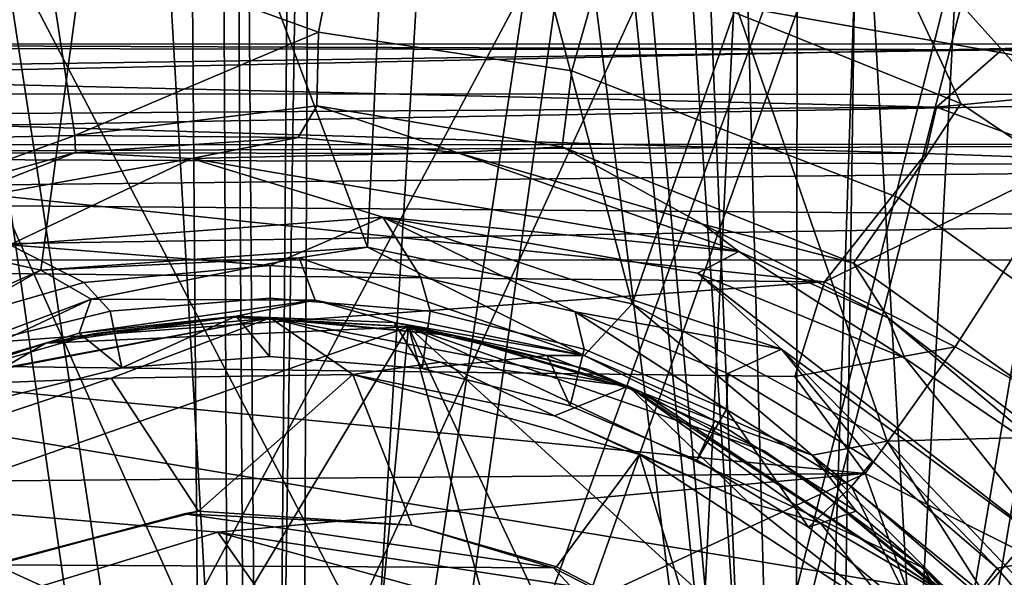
# Model space of a CAD drawing. Header units: millimetres. Extents: x -320 to 320, y -487 to 330.
# Tile 86 of 188: x -6 to 19, y 18 to 33. Entities that reach past the tile are written whole.
import ezdxf

# ---------------------------------------------------------------- set-up
doc = ezdxf.new("R2010")
doc.units = ezdxf.units.MM
doc.layers.add('Layer 01', color=7, linetype='Continuous', true_color=0x000000)

msp = doc.modelspace()

# ---------------------------------------------------------------- linework, layer by layer
at = {"layer": 'Layer 01'}
for points in [[(-11.093, 180.784, 339.183), (3.115, 193.926, 339.134), (-0.033, -10.322, 339.151)], [(15.263, 91.25, 339.243), (-0.033, -10.322, 339.151), (3.115, 193.926, 339.134)], [(22.437, 193.538, 339.339), (43.839, 192.722, 339.92), (30.593, -9.741, 339.543), (15.263, 91.25, 339.243)], [(9.969, 119.105, 322.185), (17.255, 188.698, 322.263), (14.062, -33.073, 322.232)], [(24.089, 154.757, 322.373), (14.062, -33.073, 322.232), (17.255, 188.698, 322.263)], [(-13.145, 186.984, 327.205), (-2.617, 111.663, 327.148), (-0.08, -210.667, 327.141), (-13.735, -188.885, 327.217)], [(-2.01, 173.097, 339.147), (-9.924, 186.98, 339.175), (-12.987, -9.681, 339.21)], [(20.097, 186.885, 339.3), (1.681, 171.993, 339.135), (13.628, -8.599, 339.219)], [(29.441, -211.766, 327.513), (13.595, 66.917, 327.213), (18.666, 186.849, 327.273)], [(29.658, -59.781, 339.516), (32.499, 159.533, 339.587), (20.097, 186.885, 339.3), (13.628, -8.599, 339.219)], [(18.666, 186.849, 327.273), (32.673, 161.467, 327.584), (29.441, -211.766, 327.513)], [(-0.033, -10.322, 339.151), (-15.499, 91.25, 339.246), (-11.093, 180.784, 339.183)], [(0, -18.999, 389.146), (1.632, 178.654, 389.134), (-14.127, 80, 389.233)], [(13.921, 80, 389.23), (1.632, 178.654, 389.134), (0, -18.999, 389.146)], [(13.921, 80, 389.23), (27.887, -15.607, 389.488), (18.935, 178.573, 389.292)], [(-12.987, -9.681, 339.21), (-2.598, 112.412, 339.147), (-2.01, 173.097, 339.147)], [(2.606, 111.626, 339.148), (13.628, -8.599, 339.219), (1.681, 171.993, 339.135)], [(29.241, 15.348, 322.495), (14.062, -33.073, 322.232), (24.089, 154.757, 322.373)], [(8.227, 108.019, 322.167), (9.969, 119.105, 322.185), (14.062, -33.073, 322.232)], [(-1.267, 109.573, 339.144), (-2.598, 112.412, 339.147), (-12.987, -9.681, 339.21)], [(-2.617, 111.663, 327.148), (-1.53, 109.983, 327.147), (-0.08, -210.667, 327.141)], [(1.528, 109.998, 339.146), (13.628, -8.599, 339.219), (2.606, 111.626, 339.148)], [(1.278, 109.611, 327.148), (-0.08, -210.667, 327.141), (-1.53, 109.983, 327.147)], [(-1.267, 109.573, 339.144), (13.628, -8.599, 339.219), (1.528, 109.998, 339.146)], [(-0.08, -210.667, 327.141), (1.278, 109.611, 327.148), (13.595, 66.917, 327.213)], [(0.065, -109.94, 339.147), (-1.267, 109.573, 339.144), (-12.987, -9.681, 339.21)], [(13.628, -8.599, 339.219), (-1.267, 109.573, 339.144), (0.065, -109.94, 339.147)], [(-0.963, 89.634, 322.136), (-13.923, -33.21, 322.231), (-10.471, 108.348, 322.189)], [(-0.06, -30.848, 322.151), (-0.963, 89.634, 322.136), (8.227, 108.019, 322.167)], [(14.062, -33.073, 322.232), (-0.06, -30.848, 322.151), (8.227, 108.019, 322.167)], [(-0.033, -10.322, 339.151), (-31.073, -8.514, 339.553), (-15.499, 91.25, 339.246)], [(30.593, -9.741, 339.543), (-0.033, -10.322, 339.151), (15.263, 91.25, 339.243)], [(-0.06, -30.848, 322.151), (-13.923, -33.21, 322.231), (-0.963, 89.634, 322.136)], [(-28.312, -16.423, 389.499), (0, -18.999, 389.146), (-14.127, 80, 389.233)], [(0, -18.999, 389.146), (27.887, -15.607, 389.488), (13.921, 80, 389.23)], [(28.166, 73.996, 313.998), (-5.025, 11.841, 314), (-11.176, 8.651, 313.999), (-27.421, 73.997, 313.997)], [(-11.472, 8.272, 316.496), (-5.923, 11.444, 316.495), (-27.409, 73.999, 316.499)], [(5.024, 11.841, 316.499), (27.62, 73.999, 316.498), (-27.409, 73.999, 316.499)], [(0, 12.5, 316.499), (5.024, 11.841, 316.499), (-27.409, 73.999, 316.499)], [(0, 12.5, 316.499), (-27.409, 73.999, 316.499), (-5.923, 11.444, 316.495)], [(0, 12.5, 313.999), (-5.025, 11.841, 314), (28.166, 73.996, 313.998)], [(5.923, 11.444, 314.003), (0, 12.5, 313.999), (28.166, 73.996, 313.998)], [(27.62, 73.999, 316.498), (5.024, 11.841, 316.499), (11.178, 8.65, 316.499)], [(11.474, 8.269, 314.002), (5.923, 11.444, 314.003), (28.166, 73.996, 313.998)], [(15.576, 3.177, 316.499), (27.62, 73.999, 316.498), (11.178, 8.65, 316.499)], [(28.166, 73.996, 313.998), (16.041, 2.201, 314.004), (11.474, 8.269, 314.002)], [(15.576, 3.177, 316.499), (17.208, -1.816, 316.499), (27.62, 73.999, 316.498)], [(28.166, 73.996, 313.998), (17.474, -4.724, 314.001), (16.041, 2.201, 314.004)], [(28.166, 73.996, 313.998), (16.486, -68.317, 314), (17.474, -4.724, 314.001)], [(16.486, -68.317, 314), (28.166, 73.996, 313.998), (27.487, 40.531, 313.999)], [(20.658, -45.814, 316.499), (27.62, 73.999, 316.498), (17.208, -1.816, 316.499)], [(-11.404, 27.462, 153.81), (-3.626, 43.134, 152.178), (-6.987, 72.217, 147.735), (-11.542, 69.694, 147.56)], [(13.269, -189.131, 327.213), (-0.08, -210.667, 327.141), (13.595, 66.917, 327.213)], [(13.269, -189.131, 327.213), (13.595, 66.917, 327.213), (29.441, -211.766, 327.513)], [(3.467, 47.373, 151.592), (-3.626, 43.134, 152.178), (2.506, 26.817, 154.281)], [(3.467, 47.373, 151.592), (2.506, 26.817, 154.281), (9.306, 25.356, 154.234)], [(9.306, 25.356, 154.234), (11.977, 33.012, 152.946), (3.467, 47.373, 151.592)], [(-5.898, 26.227, 154.247), (-3.626, 43.134, 152.178), (-11.404, 27.462, 153.81)], [(2.506, 26.817, 154.281), (-3.626, 43.134, 152.178), (-5.898, 26.227, 154.247)], [(14.163, 40.806, 151.416), (11.977, 33.012, 152.946), (22.414, 31.174, 151.905)], [(19.912, 36.76, 150.856), (14.163, 40.806, 151.416), (22.414, 31.174, 151.905)], [(16.486, -68.317, 314), (27.487, 40.531, 313.999), (27.519, -101.993, 313.995)], [(27.862, 37.816, 104.717), (27.962, 26.728, 104.931), (15.267, 35.837, 104.936)], [(8.573, 34.208, 104.416), (15.267, 35.837, 104.936), (17.753, 30.509, 104.412)], [(15.267, 35.837, 104.936), (27.962, 26.728, 104.931), (23.53, 26.638, 104.545)], [(17.753, 30.509, 104.412), (15.267, 35.837, 104.936), (23.53, 26.638, 104.545)], [(1.245, 32.338, 102.696), (-5.82, 34.896, 104.521), (1.846, 35.402, 104.488)], [(7.759, 31.349, 102.522), (1.245, 32.338, 102.696), (1.846, 35.402, 104.488), (8.573, 34.208, 104.416)], [(-16.72, 34.99, 104.945), (-5.82, 34.896, 104.521), (-15.539, 31.727, 104.384)], [(-15.539, 31.727, 104.384), (-5.82, 34.896, 104.521), (-15.884, 28.465, 102.833)], [(-8.154, 29.619, 100.749), (-15.884, 28.465, 102.833), (-5.82, 34.896, 104.521)], [(-5.82, 34.896, 104.521), (-5.019, 29.682, 99.573), (-8.154, 29.619, 100.749)], [(-5.019, 29.682, 99.573), (-5.82, 34.896, 104.521), (1.245, 32.338, 102.696)], [(16.16, 28.086, 102.632), (7.759, 31.349, 102.522), (8.573, 34.208, 104.416), (17.753, 30.509, 104.412)], [(9.306, 25.356, 154.234), (15.865, 21.827, 154.209), (11.977, 33.012, 152.946)], [(11.977, 33.012, 152.946), (15.865, 21.827, 154.209), (30.574, 22.215, 152.543), (22.414, 31.174, 151.905)], [(-5.019, 29.682, 99.573), (1.245, 32.338, 102.696), (1.201, 30.447, 100.126)], [(7.505, 29.394, 99.648), (1.201, 30.447, 100.126), (1.245, 32.338, 102.696), (7.759, 31.349, 102.522)], [(-34.799, 30.775, 281.661), (24.102, 32.032, 280.458), (-21.498, 32.039, 280.432)], [(-34.799, 30.775, 281.661), (35.602, 30.731, 281.65), (24.102, 32.032, 280.458)], [(18.811, 31.885, 277.66), (-21.498, 32.039, 280.432), (24.102, 32.032, 280.458)], [(18.811, 31.885, 277.66), (-18.984, 31.929, 278.099), (-21.498, 32.039, 280.432)], [(-20.399, 31.32, 276.496), (-18.984, 31.929, 278.099), (18.811, 31.885, 277.66)], [(25.66, 31.231, 277.617), (18.811, 31.885, 277.66), (24.102, 32.032, 280.458)], [(18.811, 31.885, 277.66), (17.13, 30.414, 275.281), (-20.399, 31.32, 276.496)], [(18.811, 31.885, 277.66), (25.66, 31.231, 277.617), (17.13, 30.414, 275.281)], [(17.13, 30.414, 275.281), (-15.673, 30.187, 275.099), (-20.399, 31.32, 276.496)], [(14.994, 26.405, 99.832), (7.505, 29.394, 99.648), (7.759, 31.349, 102.522), (16.16, 28.086, 102.632)], [(17.13, 30.414, 275.281), (25.66, 31.231, 277.617), (20.72, 29.089, 274.792)], [(-35.745, 29.43, 280.585), (35.602, 30.731, 281.65), (-34.799, 30.775, 281.661)], [(-35.745, 29.43, 280.585), (35.696, 29.469, 280.622), (35.602, 30.731, 281.65)], [(-15.673, 30.187, 275.099), (17.13, 30.414, 275.281), (16.86, 29.218, 274.156)], [(-5.019, 29.682, 99.573), (1.201, 30.447, 100.126), (0.72, 29.632, 96.572)], [(0.72, 29.632, 96.572), (1.201, 30.447, 100.126), (4.799, 29.251, 96.085)], [(4.799, 29.251, 96.085), (1.201, 30.447, 100.126), (7.505, 29.394, 99.648)], [(22.148, 23.837, 102.798), (16.16, 28.086, 102.632), (17.753, 30.509, 104.412), (23.53, 26.638, 104.545)], [(16.86, 29.218, 274.156), (17.13, 30.414, 275.281), (20.72, 29.089, 274.792)], [(16.86, 29.218, 274.156), (-17.559, 29.243, 274.177), (-15.673, 30.187, 275.099)], [(-8.154, 29.619, 100.749), (-5.019, 29.682, 99.573), (-10.409, 27.731, 96.36)], [(-5.019, 29.682, 99.573), (-5.006, 29.244, 96.295), (-10.409, 27.731, 96.36)], [(-5.006, 29.244, 96.295), (-5.019, 29.682, 99.573), (0.72, 29.632, 96.572)], [(0.72, 29.632, 96.572), (-2.02, 29.095, 94.949), (-5.006, 29.244, 96.295)], [(4.799, 29.251, 96.085), (-2.02, 29.095, 94.949), (0.72, 29.632, 96.572)], [(-34.146, 29.179, 279.646), (35.696, 29.469, 280.622), (-35.745, 29.43, 280.585)], [(-34.146, 29.179, 279.646), (35.441, 28.879, 279.105), (35.696, 29.469, 280.622)], [(7.505, 29.394, 99.648), (11.115, 27.403, 96.27), (4.799, 29.251, 96.085)], [(14.994, 26.405, 99.832), (11.115, 27.403, 96.27), (7.505, 29.394, 99.648)], [(35.441, 28.879, 279.105), (-34.146, 29.179, 279.646), (-35.177, 28.107, 278.422)], [(14.253, 25.92, 268.478), (-17.559, 29.243, 274.177), (16.86, 29.218, 274.156)], [(14.253, 25.92, 268.478), (-14.693, 26.214, 268.964), (-17.559, 29.243, 274.177)], [(-10.409, 27.731, 96.36), (-5.006, 29.244, 96.295), (-8.282, 27.965, 94.949)], [(-2.02, 29.095, 94.949), (-8.282, 27.965, 94.949), (-5.006, 29.244, 96.295)], [(12.052, 26.703, 94.953), (-2.02, 29.095, 94.949), (4.799, 29.251, 96.085)], [(4.799, 29.251, 96.085), (11.115, 27.403, 96.27), (12.052, 26.703, 94.953)], [(14.253, 25.92, 268.478), (16.86, 29.218, 274.156), (20.72, 29.089, 274.792)], [(35.441, 28.879, 279.105), (-35.177, 28.107, 278.422), (34.493, 27.541, 278.184)], [(-8.282, 27.965, 94.949), (-2.02, 29.095, 94.949), (-6.694, 26.874, 94.369)], [(-6.694, 26.874, 94.369), (-2.02, 29.095, 94.949), (2.898, 27.588, 94.36)], [(12.052, 26.703, 94.953), (2.898, 27.588, 94.36), (-2.02, 29.095, 94.949)], [(14.253, 25.92, 268.478), (20.72, 29.089, 274.792), (17.613, 24.252, 267.327)], [(17.613, 24.252, 267.327), (20.72, 29.089, 274.792), (25.412, 27.018, 275.024), (20.731, 22.478, 267.293)], [(-34.301, 26.477, 277.998), (34.493, 27.541, 278.184), (-35.177, 28.107, 278.422)], [(20.244, 22.646, 99.859), (14.994, 26.405, 99.832), (16.16, 28.086, 102.632), (22.148, 23.837, 102.798)], [(34.493, 27.541, 278.184), (-34.301, 26.477, 277.998), (34.526, 26.486, 277.996)], [(-15.577, 21.885, 154.217), (-5.898, 26.227, 154.247), (-11.404, 27.462, 153.81)], [(0, 26.341, 95.446), (-6.694, 26.874, 94.369), (2.898, 27.588, 94.36)], [(3.866, 26.056, 95.446), (0, 26.341, 95.446), (2.898, 27.588, 94.36)], [(2.898, 27.588, 94.36), (12.052, 26.703, 94.953), (10.984, 26.142, 94.498)], [(13.149, 24.191, 94.526), (2.898, 27.588, 94.36), (10.984, 26.142, 94.498)], [(7.838, 25.148, 95.446), (3.866, 26.056, 95.446), (2.898, 27.588, 94.36)], [(7.838, 25.148, 95.446), (2.898, 27.588, 94.36), (13.149, 24.191, 94.526)], [(15.888, 24.996, 96.11), (11.115, 27.403, 96.27), (14.994, 26.405, 99.832)], [(12.052, 26.703, 94.953), (11.115, 27.403, 96.27), (15.888, 24.996, 96.11)], [(-4.793, 25.902, 95.446), (-9.696, 24.492, 95.446), (-6.694, 26.874, 94.369)], [(0, 26.341, 95.446), (-4.793, 25.902, 95.446), (-6.694, 26.874, 94.369)], [(2.506, 26.817, 154.281), (-5.898, 26.227, 154.247), (0.748, 26.542, 154.284)], [(0.748, 26.542, 154.284), (8.072, 24.027, 153.671), (2.506, 26.817, 154.281)], [(8.072, 24.027, 153.671), (9.306, 25.356, 154.234), (2.506, 26.817, 154.281)], [(10.984, 26.142, 94.498), (12.052, 26.703, 94.953), (16.318, 23.959, 94.69)], [(15.888, 24.996, 96.11), (16.318, 23.959, 94.69), (12.052, 26.703, 94.953)], [(23.157, 16.987, 277.999), (34.526, 26.486, 277.996), (-34.301, 26.477, 277.998)], [(-23.125, 17.441, 277.999), (23.157, 16.987, 277.999), (-34.301, 26.477, 277.998)], [(0.748, 26.542, 154.284), (-5.898, 26.227, 154.247), (-4.602, 25.478, 154.147)], [(-4.793, 25.902, 95.446), (0, 26.341, 95.446), (0, 25.5, 111.499), (-4.116, 25.166, 111.499)], [(0.748, 26.542, 154.284), (-4.602, 25.478, 154.147), (1.154, 25.456, 153.704)], [(0, 26.341, 95.446), (3.866, 26.056, 95.446), (4.116, 25.166, 111.499), (0, 25.5, 111.499)], [(0.748, 26.542, 154.284), (1.154, 25.456, 153.704), (8.072, 24.027, 153.671)], [(19.88, 21.934, 96.152), (15.888, 24.996, 96.11), (14.994, 26.405, 99.832), (20.244, 22.646, 99.859)], [(-5.898, 26.227, 154.247), (-15.577, 21.885, 154.217), (-12.362, 22.554, 153.94)], [(-14.393, 23.839, 266.354), (-14.693, 26.214, 268.964), (14.253, 25.92, 268.478)], [(-12.362, 22.554, 153.94), (-4.602, 25.478, 154.147), (-5.898, 26.227, 154.247)], [(10.984, 26.142, 94.498), (16.318, 23.959, 94.69), (20.394, 18.859, 94.357)], [(20.394, 18.859, 94.357), (13.149, 24.191, 94.526), (10.984, 26.142, 94.498)], [(14.253, 25.92, 268.478), (13.492, 23.492, 266.197), (-14.393, 23.839, 266.354)], [(-9.696, 24.492, 95.446), (-4.793, 25.902, 95.446), (-4.116, 25.166, 111.499), (-8.072, 24.189, 111.499)], [(3.866, 26.056, 95.446), (7.838, 25.148, 95.446), (8.072, 24.189, 111.499), (4.116, 25.166, 111.499)], [(17.613, 24.252, 267.327), (13.492, 23.492, 266.197), (14.253, 25.92, 268.478)], [(-4.602, 25.478, 154.147), (-12.362, 22.554, 153.94), (-9.093, 23.371, 153.077)], [(-4.602, 25.478, 154.147), (-9.093, 23.371, 153.077), (-4.91, 24.603, 153.151)], [(-4.602, 25.478, 154.147), (-4.91, 24.603, 153.151), (1.154, 25.456, 153.704)], [(-4.91, 24.603, 153.151), (-0.876, 25.043, 152.778), (1.154, 25.456, 153.704)], [(-4.116, 25.166, 111.499), (0, 25.5, 111.499), (-0.014, 24.008, 111.5), (-3.813, 23.712, 111.5)], [(1.154, 25.456, 153.704), (-0.876, 25.043, 152.778), (3.187, 24.882, 152.868)], [(3.906, 23.694, 111.5), (-0.014, 24.008, 111.5), (0, 25.5, 111.499), (4.116, 25.166, 111.499)], [(1.154, 25.456, 153.704), (3.187, 24.882, 152.868), (8.072, 24.027, 153.671)], [(8.072, 24.027, 153.671), (13.932, 21.47, 153.958), (9.306, 25.356, 154.234)], [(13.932, 21.47, 153.958), (15.865, 21.827, 154.209), (9.306, 25.356, 154.234)], [(-3.813, 23.712, 111.5), (-7.745, 22.726, 111.5), (-8.072, 24.189, 111.499), (-4.116, 25.166, 111.499)], [(4.116, 25.166, 111.499), (8.072, 24.189, 111.499), (7.713, 22.736, 111.5), (3.906, 23.694, 111.5)], [(11.766, 23.567, 95.446), (7.838, 25.148, 95.446), (13.149, 24.191, 94.526)], [(11.732, 22.641, 111.499), (8.072, 24.189, 111.499), (7.838, 25.148, 95.446)], [(11.732, 22.641, 111.499), (7.838, 25.148, 95.446), (11.766, 23.567, 95.446)], [(-8.998, 23.307, 175.574), (-0.08, 24.984, 175.246), (0.005, 25.002, 149.792), (-9.202, 23.245, 149.499)], [(-9.202, 23.245, 149.499), (0.005, 25.002, 149.792), (-4.087, 23.45, 93.138)], [(-4.491, 24.593, 198.999), (-0.08, 24.984, 175.246), (-8.998, 23.307, 175.574)], [(-1.005, 25.015, 248.451), (-5.768, 24.344, 249.211), (3.561, 24.767, 249.468)], [(-4.491, 24.593, 198.999), (-5.768, 24.344, 249.211), (-1.005, 25.015, 248.451)], [(-0.876, 25.043, 152.778), (-4.91, 24.603, 153.151), (-3.813, 23.712, 111.5)], [(-0.08, 24.984, 175.246), (-4.491, 24.593, 198.999), (-1.005, 25.015, 248.451)], [(0.005, 25.002, 149.792), (2.124, 23.54, 92.56), (-4.087, 23.45, 93.138)], [(-3.813, 23.712, 111.5), (-0.014, 24.008, 111.5), (-0.876, 25.043, 152.778)], [(-0.08, 24.984, 175.246), (-1.005, 25.015, 248.451), (3.561, 24.767, 249.468)], [(-0.014, 24.008, 111.5), (3.906, 23.694, 111.5), (3.187, 24.882, 152.868), (-0.876, 25.043, 152.778)], [(0.005, 25.002, 149.792), (-0.08, 24.984, 175.246), (4.686, 24.541, 175.119)], [(4.686, 24.541, 175.119), (-0.08, 24.984, 175.246), (3.561, 24.767, 249.468)], [(0.005, 25.002, 149.792), (4.686, 24.541, 175.119), (9.202, 23.245, 149.499)], [(0.005, 25.002, 149.792), (4.379, 23.862, 118.706), (2.124, 23.54, 92.56)], [(4.379, 23.862, 118.706), (0.005, 25.002, 149.792), (9.202, 23.245, 149.499)], [(8.072, 24.027, 153.671), (3.187, 24.882, 152.868), (7.12, 24.03, 152.682)], [(7.12, 24.03, 152.682), (3.187, 24.882, 152.868), (3.906, 23.694, 111.5)], [(20.55, 21.084, 95.069), (15.888, 24.996, 96.11), (19.88, 21.934, 96.152)], [(20.55, 21.084, 95.069), (16.318, 23.959, 94.69), (15.888, 24.996, 96.11)], [(-18.31, 17.07, 249.453), (-3.014, 13.823, 249.499), (3.561, 24.767, 249.468)], [(-18.31, 17.07, 249.453), (3.561, 24.767, 249.468), (-5.768, 24.344, 249.211)], [(-5.768, 24.344, 249.211), (-4.491, 24.593, 198.999), (-8.998, 23.307, 175.574), (-10.256, 22.849, 248.432)], [(-7.745, 22.726, 111.5), (-3.813, 23.712, 111.5), (-4.91, 24.603, 153.151), (-9.093, 23.371, 153.077)], [(3.561, 24.767, 249.468), (-3.014, 13.823, 249.499), (2.515, 13.834, 249.503)], [(7.01, 12.242, 249.503), (3.561, 24.767, 249.468), (2.515, 13.834, 249.503)], [(3.561, 24.767, 249.468), (7.01, 12.242, 249.503), (11.147, 8.663, 249.5)], [(24.351, 5.802, 249.501), (3.561, 24.767, 249.468), (11.147, 8.663, 249.5)], [(24.351, 5.802, 249.501), (16.786, 18.57, 249.136), (3.561, 24.767, 249.468)], [(3.561, 24.767, 249.468), (16.786, 18.57, 249.136), (12.718, 21.574, 248.445)], [(3.561, 24.767, 249.468), (12.718, 21.574, 248.445), (8.168, 23.673, 248.428)], [(4.686, 24.541, 175.119), (3.561, 24.767, 249.468), (8.168, 23.673, 248.428)], [(-18.31, 17.07, 249.453), (-5.768, 24.344, 249.211), (-10.256, 22.849, 248.432)], [(9.544, 23.084, 174.474), (4.686, 24.541, 175.119), (8.168, 23.673, 248.428)], [(9.202, 23.245, 149.499), (4.686, 24.541, 175.119), (9.544, 23.084, 174.474)], [(10.973, 21.337, 111.499), (7.713, 22.736, 111.5), (8.072, 24.189, 111.499), (11.732, 22.641, 111.499)], [(13.149, 24.191, 94.526), (15.483, 21.311, 95.446), (11.766, 23.567, 95.446)], [(18.687, 18.565, 95.446), (15.483, 21.311, 95.446), (13.149, 24.191, 94.526)], [(18.687, 18.565, 95.446), (13.149, 24.191, 94.526), (20.394, 18.859, 94.357)], [(17.613, 24.252, 267.327), (15.294, 20.994, 264.951), (13.492, 23.492, 266.197)], [(15.294, 20.994, 264.951), (17.613, 24.252, 267.327), (20.731, 22.478, 267.293), (19.231, 19.03, 265.101)], [(-15.957, 20.733, 264.941), (-14.393, 23.839, 266.354), (15.294, 20.994, 264.951)], [(-14.393, 23.839, 266.354), (13.492, 23.492, 266.197), (15.294, 20.994, 264.951)], [(7.312, 22.477, 92.988), (2.124, 23.54, 92.56), (4.379, 23.862, 118.706)], [(3.906, 23.694, 111.5), (7.713, 22.736, 111.5), (7.12, 24.03, 152.682)], [(4.379, 23.862, 118.706), (9.202, 23.245, 149.499), (7.312, 22.477, 92.988)], [(8.072, 24.027, 153.671), (7.12, 24.03, 152.682), (11.428, 22.352, 152.863)], [(7.713, 22.736, 111.5), (10.973, 21.337, 111.499), (11.428, 22.352, 152.863), (7.12, 24.03, 152.682)], [(8.072, 24.027, 153.671), (11.428, 22.352, 152.863), (13.932, 21.47, 153.958)], [(20.55, 21.084, 95.069), (20.394, 18.859, 94.357), (16.318, 23.959, 94.69)], [(-4.087, 23.45, 93.138), (2.124, 23.54, 92.56), (-1.838, 20.026, 84.504)], [(2.124, 23.54, 92.56), (3.639, 19.666, 84.499), (-1.838, 20.026, 84.504)], [(3.639, 19.666, 84.499), (2.124, 23.54, 92.56), (9.494, 21.486, 91.999), (7.362, 18.596, 84.499)], [(9.494, 21.486, 91.999), (2.124, 23.54, 92.56), (7.312, 22.477, 92.988)], [(12.718, 21.574, 248.445), (13.911, 20.744, 174.408), (9.544, 23.084, 174.474), (8.168, 23.673, 248.428)], [(14.948, 20.662, 111.499), (11.732, 22.641, 111.499), (11.766, 23.567, 95.446), (15.483, 21.311, 95.446)], [(-9.202, 23.245, 149.499), (-4.087, 23.45, 93.138), (-9.167, 21.745, 92.342)], [(-9.167, 21.745, 92.342), (-4.087, 23.45, 93.138), (-1.838, 20.026, 84.504), (-7.362, 18.596, 84.499)], [(12.291, 20.26, 92.94), (7.312, 22.477, 92.988), (9.202, 23.245, 149.499)], [(17.678, 17.678, 149.499), (9.202, 23.245, 149.499), (9.544, 23.084, 174.474)], [(9.202, 23.245, 149.499), (14.137, 19.732, 118.335), (12.291, 20.26, 92.94)], [(17.678, 17.678, 149.499), (14.137, 19.732, 118.335), (9.202, 23.245, 149.499)], [(17.678, 17.678, 149.499), (9.544, 23.084, 174.474), (13.911, 20.744, 174.408)], [(13.838, 19.614, 111.499), (10.973, 21.337, 111.499), (11.732, 22.641, 111.499)], [(11.732, 22.641, 111.499), (14.948, 20.662, 111.499), (13.838, 19.614, 111.499)], [(12.291, 20.26, 92.94), (9.494, 21.486, 91.999), (7.312, 22.477, 92.988)], [(13.838, 19.614, 111.499), (15.065, 20.025, 152.756), (11.428, 22.352, 152.863), (10.973, 21.337, 111.499)], [(11.428, 22.352, 152.863), (15.065, 20.025, 152.756), (13.932, 21.47, 153.958)], [(22.373, 14.97, 154.298), (30.574, 22.215, 152.543), (15.865, 21.827, 154.209)], [(18.386, 17.854, 153.996), (15.865, 21.827, 154.209), (13.932, 21.47, 153.958)], [(22.373, 14.97, 154.298), (15.865, 21.827, 154.209), (18.386, 17.854, 153.996)], [(16.786, 18.57, 249.136), (17.889, 17.432, 174.504), (13.911, 20.744, 174.408), (12.718, 21.574, 248.445)], [(10.944, 16.74, 84.499), (7.362, 18.596, 84.499), (9.494, 21.486, 91.999)], [(16.3, 17.061, 92.497), (14.142, 14.142, 84.499), (10.944, 16.74, 84.499), (9.494, 21.486, 91.999)], [(12.291, 20.26, 92.94), (16.3, 17.061, 92.497), (9.494, 21.486, 91.999)], [(17.303, 18.108, 152.8), (18.386, 17.854, 153.996), (13.932, 21.47, 153.958)], [(17.303, 18.108, 152.8), (13.932, 21.47, 153.958), (15.065, 20.025, 152.756)], [(14.948, 20.662, 111.499), (15.483, 21.311, 95.446), (18.687, 18.565, 95.446), (18.178, 17.883, 111.499)], [(15.294, 20.994, 264.951), (-1.343, 19.485, 264.621), (-15.957, 20.733, 264.941)], [(8.734, 17.953, 264.502), (-1.343, 19.485, 264.621), (15.294, 20.994, 264.951)], [(8.734, 17.953, 264.502), (15.294, 20.994, 264.951), (16.955, 16.386, 264.475)], [(19.231, 19.03, 265.101), (16.955, 16.386, 264.475), (15.294, 20.994, 264.951)], [(-16.237, 16.992, 264.47), (-15.957, 20.733, 264.941), (-1.343, 19.485, 264.621), (-7.942, 17.479, 264.494)], [(16.585, 17.366, 111.5), (13.838, 19.614, 111.499), (14.948, 20.662, 111.499)], [(17.889, 17.432, 174.504), (17.678, 17.678, 149.499), (13.911, 20.744, 174.408)], [(18.178, 17.883, 111.499), (16.585, 17.366, 111.5), (14.948, 20.662, 111.499)], [(16.3, 17.061, 92.497), (12.291, 20.26, 92.94), (14.137, 19.732, 118.335)], [(-7.362, 18.596, 84.499), (-1.838, 20.026, 84.504), (-2.212, 19.957, 65.454)], [(-1.838, 20.026, 84.504), (3.639, 19.666, 84.499), (3.639, 19.666, 65.499), (-2.212, 19.957, 65.454)], [(15.065, 20.025, 152.756), (13.838, 19.614, 111.499), (16.585, 17.366, 111.5), (17.303, 18.108, 152.8)], [(-7.362, 18.596, 84.499), (-2.212, 19.957, 65.454), (-7.063, 18.646, 64.509)], [(-2.212, 19.957, 65.454), (7.287, 18.574, 64.659), (-7.063, 18.646, 64.509)], [(-2.212, 19.957, 65.454), (3.639, 19.666, 65.499), (7.287, 18.574, 64.659)], [(7.287, 18.574, 64.659), (3.639, 19.666, 65.499), (3.639, 19.666, 84.499), (7.362, 18.596, 84.499)], [(17.678, 17.678, 149.499), (16.3, 17.061, 92.497), (14.137, 19.732, 118.335)], [(-7.942, 17.479, 264.494), (-1.343, 19.485, 264.621), (-0.173, 17.811, 263.968)], [(6.417, 17.358, 264.279), (-0.173, 17.811, 263.968), (-1.343, 19.485, 264.621)], [(6.417, 17.358, 264.279), (-1.343, 19.485, 264.621), (8.734, 17.953, 264.502)], [(16.955, 16.386, 264.475), (19.231, 19.03, 265.101), (20.859, 15.409, 264.971)], [(18.412, 15.661, 294.654), (24.503, 17.577, 296.598), (24.813, 19.152, 294.626)], [(24.813, 19.152, 294.626), (22.376, 18.126, 292.829), (18.412, 15.661, 294.654)], [(21.288, 15.515, 95.446), (18.687, 18.565, 95.446), (20.394, 18.859, 94.357)], [(-13.904, -14.273, 64.529), (-7.063, 18.646, 64.509), (-4.434, -18.578, 64.499)], [(-7.063, 18.646, 64.509), (17.695, 7.31, 64.47), (14.305, -13.855, 64.516), (-4.434, -18.578, 64.499)], [(-7.063, 18.646, 64.509), (7.287, 18.574, 64.659), (17.695, 7.31, 64.47)], [(10.929, 16.704, 64.895), (7.287, 18.574, 64.659), (7.362, 18.596, 84.499), (10.944, 16.74, 84.499)], [(7.287, 18.574, 64.659), (10.929, 16.704, 64.895), (17.695, 7.31, 64.47)], [(16.786, 18.57, 249.136), (24.351, 5.802, 249.501), (20.266, 14.717, 248.419)], [(17.889, 17.432, 174.504), (16.786, 18.57, 249.136), (20.266, 14.717, 248.419)], [(18.687, 18.565, 95.446), (21.288, 15.515, 95.446), (20.809, 14.739, 111.499), (18.178, 17.883, 111.499)]]:
    msp.add_3dface(points, dxfattribs=at)

doc.saveas('drawing.dxf')
